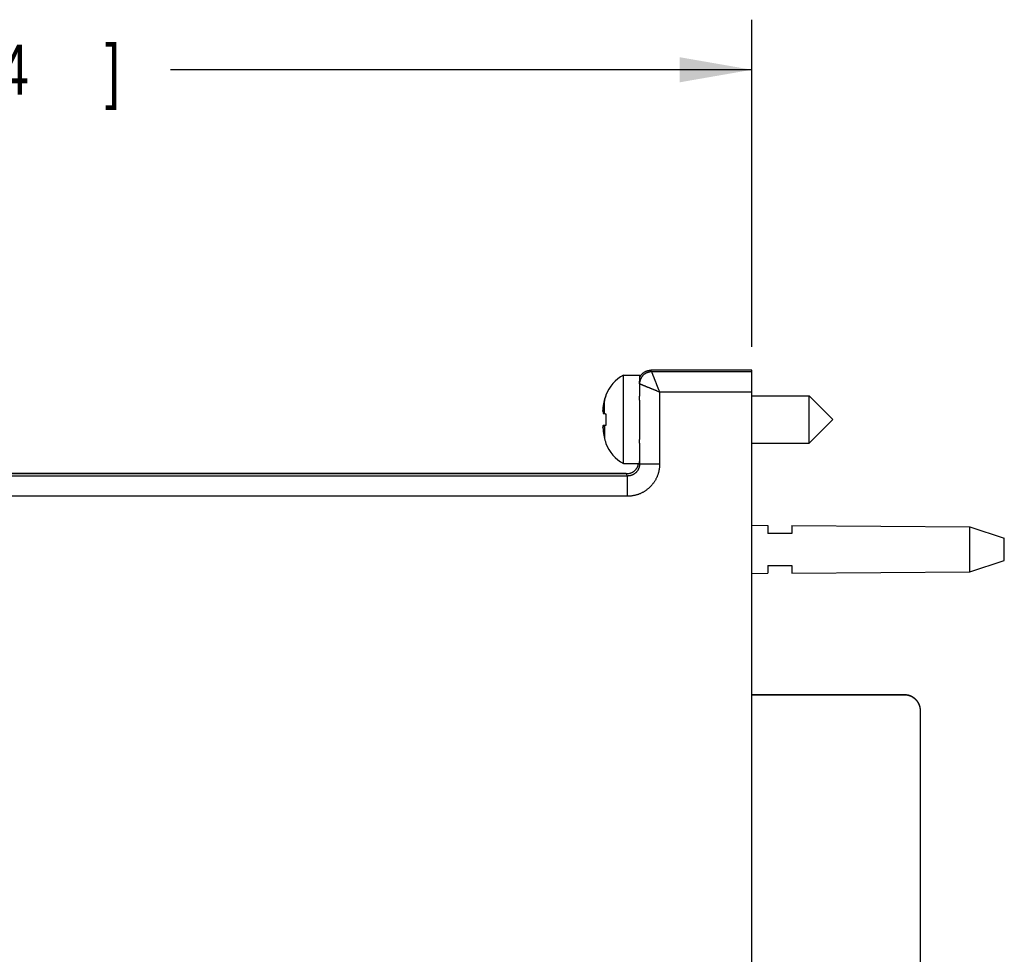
# Model space of a CAD drawing. Header units: inches. Extents: x 0 to 22, y 0 to 17.
# Tile 54 of 85: x 11.1 to 13.6, y 8.6 to 11. Entities that reach past the tile are written whole.
import ezdxf

# ---------------------------------------------------------------- set-up
doc = ezdxf.new("R2010")
doc.units = ezdxf.units.IN
doc.header["$LTSCALE"] = 1.21
doc.header["$MEASUREMENT"] = 0
doc.layers.get('0').update_dxf_attribs({"linetype": 'CONTINUOUS'})
doc.layers.add('DIMENSIONS', color=7, linetype='CONTINUOUS')
doc.styles.get("Standard").update_dxf_attribs({"font": 'txt', "width": 0.8})
doc.dimstyles.new('DIMSTYLE_2', dxfattribs={"dimtxt": 0.125, "dimasz": 0.18, "dimexe": 0.18, "dimexo": 0.0625, "dimgap": 0.09, "dimtad": 0, "dimtih": 1, "dimtoh": 1, "dimdec": 3, "dimzin": 4, "dimdsep": 46, "dimtxsty": 'STANDARD', "dimblk": '_FILLED', "dimblk1": '_FILLED', "dimblk2": '_FILLED', "dimcen": 0.09, "dimadec": 0, "dimazin": 0, "dimtp": 0.01, "dimtm": 0.01, "dimtfac": 1, "dimtdec": 3, "dimtofl": 0, "dimtmove": 0, "dimatfit": 3, "dimldrblk": '_FILLED', "dimfxl": 1, "dimtolj": 1, "dimtzin": 4, "dimarcsym": 0})

# ---------------------------------------------------------------- blocks, each defined once
blk = doc.blocks.new('_FILLED')
at = {"color": 0, "linetype": 'BYBLOCK'}
blk.add_solid([(0, 0), (-1, 0.174), (-1, -0.174)], dxfattribs=at)
blk = doc.blocks.new('*D12')
at = {"layer": 'DIMENSIONS', "color": 2, "linetype": 'CONTINUOUS'}
for p, q in [((8.6418, 9.1706), (8.6418, 10.9703)), ((12.9268, 10.1538), (12.9268, 10.9703)), ((8.6418, 10.8453), (9.9257, 10.8453)), ((12.9268, 10.8453), (11.4757, 10.8453))]:
    blk.add_line(p, q, dxfattribs=at)
at = {"layer": 'DIMENSIONS', "color": 2, "linetype": 'CONTINUOUS', "xscale": 0.18, "yscale": 0.18, "zscale": 0.18, "rotation": 180}
blk.add_blockref('_FILLED', (8.6418, 10.8453), dxfattribs=at)
at = {"layer": 'DIMENSIONS', "color": 2, "linetype": 'CONTINUOUS', "xscale": 0.18, "yscale": 0.18, "zscale": 0.18}
blk.add_blockref('_FILLED', (12.9268, 10.8453), dxfattribs=at)
at = {"layer": 'DIMENSIONS', "color": 2, "linetype": 'CONTINUOUS', "width": 0.8}
for s, p in [('[', (10.6132, 10.7828)), (']', (11.3132, 10.7828)), ('4.285', (9.9882, 10.7828)), ('108.84', (10.7132, 10.7828))]:
    blk.add_text(s, height=0.125, dxfattribs=at).set_placement(p)

msp = doc.modelspace()

# ---------------------------------------------------------------- linework, layer by layer
at = {"color": 7, "linetype": 'CONTINUOUS'}
for p, q in [((12.6065, 9.8624), (12.6065, 10.0829)), ((12.6065, 10.0829), (12.6468, 10.0829)), ((12.6468, 10.0688), (12.6468, 10.0829)), ((12.9268, 10.0953), (12.6744, 10.0953)), ((12.9268, 5.0326), (12.9268, 10.0953)), ((12.5622, 10.0327), (12.5622, 10.0308)), ((12.9268, 10.0317), (13.0701, 10.0317)), ((13.0701, 9.9136), (13.0701, 10.0317)), ((13.0701, 10.0317), (13.1291, 9.9726)), ((12.6468, 9.9245), (12.6468, 10.0191)), ((12.5551, 9.9932), (12.5551, 9.9932)), ((12.5557, 10.0018), (12.5557, 10.0018)), ((12.5622, 9.9867), (12.5622, 9.9721)), ((12.5557, 9.9576), (12.5622, 9.9584)), ((12.5557, 9.9571), (12.5622, 9.9579)), ((12.5622, 9.9721), (12.5622, 9.9576)), ((13.0701, 9.9136), (13.1291, 9.9726)), ((12.5551, 9.9525), (12.5551, 9.9525)), ((12.5622, 9.9142), (12.5622, 9.9126)), ((12.9268, 9.9136), (13.0701, 9.9136)), ((12.6065, 9.8624), (12.6456, 9.8624)), ((9.7461, 9.8373), (12.6162, 9.8373)), ((12.6134, 9.8372), (9.7461, 9.8372)), ((12.9268, 9.7082), (12.9668, 9.7079)), ((12.9668, 9.7079), (12.9668, 9.6878)), ((13.0268, 9.7075), (13.0268, 9.6878)), ((13.0268, 9.7075), (13.4707, 9.7042)), ((13.4707, 9.5922), (13.4707, 9.7042)), ((13.4707, 9.7042), (13.5568, 9.6762)), ((13.5568, 9.6202), (13.5568, 9.6762)), ((13.4707, 9.5922), (13.5568, 9.6202)), ((12.9268, 9.5882), (12.9668, 9.5885)), ((12.9668, 9.6078), (12.9668, 9.5885)), ((13.0268, 9.6078), (13.0268, 9.589)), ((13.0268, 9.589), (13.4707, 9.5922)), ((12.9268, 9.286), (13.3069, 9.286)), ((12.9268, 9.2854), (13.3069, 9.2854)), ((13.3469, 9.2454), (13.3469, 7.7332))]:
    msp.add_line(p, q, dxfattribs=at)
at = {"color": 9, "linetype": 'CONTINUOUS'}
for p, q in [((12.6764, 10.0913), (12.6744, 10.0953)), ((12.6464, 10.0613), (12.6461, 10.0618)), ((12.6464, 10.0613), (12.6464, 10.0303)), ((12.6964, 10.0408), (12.6964, 9.8608)), ((12.9268, 10.0408), (12.6964, 10.0408)), ((12.5586, 9.9872), (12.5586, 10.0185)), ((12.5586, 9.9573), (12.5586, 9.9266)), ((12.6464, 9.9133), (12.6464, 9.8613)), ((12.6464, 9.8613), (12.6457, 9.8627)), ((12.6164, 9.8313), (9.7464, 9.8313)), ((12.6164, 9.8313), (12.6134, 9.8372)), ((12.6164, 9.7808), (12.6164, 9.8313)), ((12.6164, 9.7808), (9.7464, 9.7808)), ((13.3069, 9.286), (13.3069, 9.2854))]:
    msp.add_line(p, q, dxfattribs=at)
at = {"color": 7, "linetype": 'CONTINUOUS'}
for centre, start, end in [((12.6496, 10.0001), 117.5225, 159.5639), ((12.6496, 9.9452), 200.4361, 242.4775)]:
    msp.add_arc(centre, 0.0933, start, end, dxfattribs=at)
at = {"color": 9, "linetype": 'CONTINUOUS'}
for points, knots in [([(12.6764, 10.0913), (12.6759, 10.0913), (12.675, 10.0912), (12.6735, 10.0911), (12.6721, 10.091), (12.6707, 10.0907), (12.6693, 10.0904), (12.6679, 10.09), (12.6666, 10.0896), (12.6653, 10.0891), (12.6641, 10.0886), (12.6628, 10.088), (12.6616, 10.0874), (12.6604, 10.0867), (12.6593, 10.0859), (12.6582, 10.0851), (12.6571, 10.0843), (12.6562, 10.0835), (12.6553, 10.0826), (12.6545, 10.0818), (12.6537, 10.0809), (12.6529, 10.0799), (12.6521, 10.0789), (12.6513, 10.0778), (12.6507, 10.0767), (12.6501, 10.0757), (12.6495, 10.0747), (12.6491, 10.0737), (12.6487, 10.0728), (12.6483, 10.0719), (12.648, 10.0709), (12.6476, 10.0698), (12.6473, 10.0687), (12.647, 10.0674), (12.6468, 10.0661), (12.6466, 10.0648), (12.6465, 10.0635), (12.6464, 10.0623), (12.6464, 10.0616), (12.6464, 10.0613)], [0, 0, 0, 0, 0.030206, 0.060745, 0.091439, 0.122118, 0.152592, 0.1826, 0.211918, 0.240701, 0.269274, 0.298052, 0.327423, 0.357284, 0.387035, 0.416071, 0.443817, 0.470085, 0.495405, 0.520471, 0.54609, 0.572979, 0.601091, 0.629311, 0.656581, 0.682234, 0.7058, 0.727668, 0.748597, 0.769492, 0.791267, 0.814664, 0.840184, 0.867593, 0.896387, 0.925458, 0.953384, 0.978789, 1, 1, 1, 1]), ([(12.9268, 10.0913), (12.899, 10.0913), (12.8433, 10.0913), (12.7599, 10.0913), (12.7042, 10.0913), (12.6764, 10.0913)], [0, 0, 0, 0, 0.333334, 0.666667, 1, 1, 1, 1]), ([(12.6764, 10.0913), (12.6764, 10.0912), (12.6764, 10.0912), (12.6765, 10.091), (12.6766, 10.0908), (12.6767, 10.0904), (12.6768, 10.09), (12.677, 10.0896), (12.6772, 10.089), (12.6775, 10.0884), (12.6778, 10.0876), (12.6781, 10.0868), (12.6784, 10.086), (12.6788, 10.085), (12.6792, 10.084), (12.6797, 10.0829), (12.6801, 10.0817), (12.6806, 10.0804), (12.6811, 10.0791), (12.6817, 10.0777), (12.6823, 10.0762), (12.6829, 10.0747), (12.6835, 10.073), (12.6842, 10.0714), (12.6849, 10.0696), (12.6856, 10.0678), (12.6863, 10.066), (12.6871, 10.0641), (12.6879, 10.0621), (12.6887, 10.0601), (12.6895, 10.0581), (12.6903, 10.056), (12.6912, 10.0539), (12.692, 10.0518), (12.6929, 10.0496), (12.6937, 10.0474), (12.6946, 10.0452), (12.6955, 10.0431), (12.6961, 10.0416), (12.6964, 10.0408)], [0, 0, 0, 0, 0.001461, 0.004527, 0.009197, 0.015475, 0.02336, 0.03285, 0.043939, 0.056611, 0.070843, 0.086618, 0.103948, 0.122847, 0.143331, 0.165386, 0.188966, 0.214017, 0.240501, 0.268405, 0.297702, 0.32836, 0.360339, 0.393592, 0.428067, 0.463712, 0.500468, 0.538269, 0.577044, 0.616719, 0.65721, 0.698415, 0.740231, 0.782576, 0.825388, 0.868602, 0.912153, 0.955976, 1, 1, 1, 1]), ([(12.6964, 10.0408), (12.6956, 10.0411), (12.6941, 10.0417), (12.6919, 10.0426), (12.6897, 10.0435), (12.6875, 10.0444), (12.6853, 10.0453), (12.6832, 10.0461), (12.6811, 10.047), (12.679, 10.0478), (12.6769, 10.0486), (12.6749, 10.0495), (12.673, 10.0503), (12.671, 10.051), (12.6692, 10.0518), (12.6674, 10.0525), (12.6657, 10.0532), (12.664, 10.0539), (12.6624, 10.0545), (12.6609, 10.0552), (12.6594, 10.0558), (12.658, 10.0563), (12.6567, 10.0569), (12.6554, 10.0574), (12.6543, 10.0579), (12.6532, 10.0583), (12.6522, 10.0587), (12.6513, 10.0591), (12.6504, 10.0595), (12.6497, 10.0598), (12.649, 10.0601), (12.6484, 10.0603), (12.6478, 10.0606), (12.6474, 10.0608), (12.6471, 10.0609), (12.6468, 10.0611), (12.6466, 10.0611), (12.6465, 10.0612), (12.6464, 10.0612), (12.6464, 10.0613)], [0, 0, 0, 0, 0.044675, 0.08916, 0.133371, 0.177225, 0.220642, 0.263543, 0.305858, 0.347531, 0.388497, 0.428678, 0.467947, 0.50617, 0.54323, 0.579074, 0.613668, 0.646976, 0.67898, 0.709667, 0.739022, 0.766968, 0.793409, 0.818239, 0.841441, 0.863053, 0.883106, 0.901609, 0.918562, 0.933967, 0.94784, 0.960116, 0.970737, 0.979664, 0.986883, 0.992427, 0.996374, 0.998859, 1, 1, 1, 1]), ([(12.6464, 9.8613), (12.6464, 9.8608), (12.6464, 9.8598), (12.6463, 9.8583), (12.6461, 9.8569), (12.6458, 9.8554), (12.6455, 9.854), (12.6451, 9.8526), (12.6447, 9.8512), (12.6441, 9.8498), (12.6435, 9.8484), (12.6429, 9.8471), (12.6421, 9.8458), (12.6414, 9.8446), (12.6405, 9.8434), (12.6396, 9.8422), (12.6386, 9.8411), (12.6376, 9.84), (12.6365, 9.839), (12.6354, 9.8381), (12.6343, 9.8372), (12.6331, 9.8363), (12.6318, 9.8355), (12.6305, 9.8348), (12.6292, 9.8341), (12.6279, 9.8335), (12.6265, 9.833), (12.6251, 9.8325), (12.6237, 9.8322), (12.6222, 9.8318), (12.6208, 9.8316), (12.6193, 9.8314), (12.6179, 9.8313), (12.6169, 9.8313), (12.6164, 9.8313)], [0, 0, 0, 0, 0.031268, 0.06252, 0.09376, 0.12499, 0.156212, 0.187429, 0.218648, 0.249878, 0.281124, 0.312377, 0.343626, 0.374868, 0.406117, 0.437386, 0.468672, 0.49996, 0.531241, 0.562519, 0.593803, 0.625092, 0.65637, 0.687621, 0.718849, 0.750069, 0.781296, 0.81253, 0.843769, 0.875012, 0.906257, 0.937503, 0.968753, 1, 1, 1, 1]), ([(12.6964, 9.8608), (12.6964, 9.8598), (12.6963, 9.8578), (12.6962, 9.8547), (12.6959, 9.8517), (12.6955, 9.8486), (12.6949, 9.8456), (12.6943, 9.8426), (12.6935, 9.8396), (12.6927, 9.8367), (12.6917, 9.8338), (12.6906, 9.8309), (12.6894, 9.8281), (12.6881, 9.8253), (12.6867, 9.8226), (12.6852, 9.8199), (12.6835, 9.8173), (12.6818, 9.8148), (12.68, 9.8123), (12.6781, 9.8099), (12.6761, 9.8076), (12.674, 9.8053), (12.6719, 9.8032), (12.6696, 9.8011), (12.6673, 9.7991), (12.6649, 9.7972), (12.6624, 9.7954), (12.6598, 9.7937), (12.6572, 9.792), (12.6546, 9.7905), (12.6519, 9.7891), (12.6491, 9.7878), (12.6463, 9.7866), (12.6434, 9.7855), (12.6405, 9.7845), (12.6375, 9.7837), (12.6346, 9.7829), (12.6316, 9.7823), (12.6285, 9.7817), (12.6255, 9.7813), (12.6225, 9.781), (12.6194, 9.7809), (12.6174, 9.7808), (12.6164, 9.7808)], [0, 0, 0, 0, 0.024403, 0.048797, 0.073185, 0.097572, 0.121958, 0.146348, 0.170743, 0.195148, 0.21956, 0.243978, 0.2684, 0.292821, 0.317231, 0.341624, 0.366001, 0.390378, 0.414772, 0.439193, 0.463629, 0.488062, 0.512471, 0.536856, 0.561236, 0.58563, 0.61005, 0.634484, 0.658915, 0.683328, 0.707722, 0.732105, 0.756487, 0.780877, 0.805281, 0.829706, 0.854155, 0.878609, 0.903041, 0.927422, 0.951726, 0.975928, 1, 1, 1, 1]), ([(12.6964, 9.8608), (12.6957, 9.8608), (12.6942, 9.8608), (12.6921, 9.8608), (12.6899, 9.8608), (12.6878, 9.8608), (12.6856, 9.8608), (12.6835, 9.8608), (12.6814, 9.8609), (12.6794, 9.8609), (12.6774, 9.8609), (12.6754, 9.8609), (12.6734, 9.8609), (12.6715, 9.8609), (12.6697, 9.8609), (12.6679, 9.8609), (12.6661, 9.8609), (12.6644, 9.8609), (12.6628, 9.8609), (12.6612, 9.861), (12.6597, 9.861), (12.6583, 9.861), (12.6569, 9.861), (12.6556, 9.861), (12.6544, 9.861), (12.6533, 9.861), (12.6522, 9.8611), (12.6512, 9.8611), (12.6503, 9.8611), (12.6496, 9.8611), (12.6488, 9.8611), (12.6482, 9.8612), (12.6477, 9.8612), (12.6472, 9.8612), (12.6469, 9.8612), (12.6466, 9.8612), (12.6465, 9.8612), (12.6464, 9.8612), (12.6464, 9.8613)], [0, 0, 0, 0, 0.043372, 0.086663, 0.12979, 0.172673, 0.215231, 0.257384, 0.299052, 0.340158, 0.380623, 0.420372, 0.45933, 0.497423, 0.534579, 0.57073, 0.605806, 0.639742, 0.672474, 0.70394, 0.734081, 0.76284, 0.790164, 0.816, 0.840301, 0.863019, 0.884114, 0.903545, 0.921275, 0.937271, 0.951504, 0.963947, 0.974576, 0.983372, 0.990319, 0.995406, 0.998627, 1, 1, 1, 1])]:
    msp.add_open_spline(points, degree=3, knots=knots, dxfattribs=at)
at = {"color": 7, "linetype": 'CONTINUOUS'}
for points, knots in [([(12.6468, 10.0771), (12.647, 10.0775), (12.6473, 10.0782), (12.6479, 10.0794), (12.6486, 10.0807), (12.6494, 10.082), (12.6503, 10.0832), (12.6512, 10.0843), (12.6521, 10.0854), (12.6532, 10.0865), (12.6542, 10.0875), (12.6553, 10.0885), (12.6565, 10.0894), (12.6577, 10.0902), (12.6589, 10.091), (12.6602, 10.0917), (12.6615, 10.0924), (12.6629, 10.093), (12.6643, 10.0935), (12.6657, 10.094), (12.6671, 10.0944), (12.6685, 10.0947), (12.67, 10.095), (12.6714, 10.0951), (12.6729, 10.0953), (12.6739, 10.0953), (12.6744, 10.0953)], [0, 0, 0, 0, 0.030814, 0.072976, 0.115138, 0.157248, 0.199359, 0.241521, 0.283682, 0.325793, 0.367904, 0.410065, 0.452227, 0.494338, 0.53645, 0.578612, 0.620775, 0.662887, 0.705, 0.747163, 0.789327, 0.831441, 0.873555, 0.91572, 0.957885, 1, 1, 1, 1]), ([(12.6461, 10.0618), (12.6461, 10.0622), (12.6461, 10.0632), (12.6462, 10.0646), (12.6463, 10.066), (12.6465, 10.0674), (12.6467, 10.0683), (12.6468, 10.0688)], [0, 0, 0, 0, 0.196932, 0.395677, 0.596027, 0.797603, 1, 1, 1, 1]), ([(12.6461, 10.0618), (12.6461, 10.0611), (12.6462, 10.0596), (12.6462, 10.0573), (12.6462, 10.055), (12.6462, 10.0526), (12.6463, 10.05), (12.6463, 10.0474), (12.6463, 10.0448), (12.6463, 10.042), (12.6463, 10.0392), (12.6464, 10.0363), (12.6464, 10.0333), (12.6464, 10.0313), (12.6464, 10.0303)], [0, 0, 0, 0, 0.068705, 0.140345, 0.214844, 0.292123, 0.372099, 0.454689, 0.539803, 0.627353, 0.717245, 0.809383, 0.903669, 1, 1, 1, 1]), ([(12.5586, 10.0187), (12.5588, 10.0197), (12.5593, 10.0217), (12.5601, 10.0247), (12.561, 10.0278), (12.5617, 10.0298), (12.5621, 10.0308)], [0, 0, 0, 0, 0.231367, 0.48566, 0.751878, 1, 1, 1, 1]), ([(12.5622, 10.0308), (12.5618, 10.0298), (12.5611, 10.0277), (12.5601, 10.0245), (12.5593, 10.0215), (12.5588, 10.0194), (12.5586, 10.0185)], [0, 0, 0, 0, 0.255406, 0.514888, 0.766929, 1, 1, 1, 1]), ([(12.6468, 10.0191), (12.6468, 10.0197), (12.6467, 10.0209), (12.6466, 10.0228), (12.6465, 10.0246), (12.6465, 10.0265), (12.6464, 10.0284), (12.6464, 10.0297), (12.6464, 10.0303)], [0, 0, 0, 0, 0.165341, 0.329759, 0.494379, 0.660286, 0.828499, 1, 1, 1, 1]), ([(12.5557, 10.0018), (12.5557, 10.0023), (12.5559, 10.0034), (12.5561, 10.005), (12.5564, 10.0068), (12.5567, 10.0088), (12.5571, 10.0109), (12.5575, 10.0133), (12.558, 10.0158), (12.5584, 10.0176), (12.5586, 10.0185)], [0, 0, 0, 0, 0.092831, 0.19175, 0.29842, 0.41451, 0.541682, 0.682046, 0.838743, 1, 1, 1, 1]), ([(12.5586, 10.0185), (12.5584, 10.0175), (12.558, 10.0156), (12.5575, 10.013), (12.5571, 10.0107), (12.5567, 10.0085), (12.5564, 10.0066), (12.5561, 10.0048), (12.5559, 10.0031), (12.5557, 10.002), (12.5557, 10.0015)], [0, 0, 0, 0, 0.173714, 0.328091, 0.466375, 0.591659, 0.706024, 0.811108, 0.908553, 1, 1, 1, 1]), ([(12.5551, 9.9932), (12.5551, 9.9935), (12.5551, 9.9942), (12.5552, 9.9953), (12.5553, 9.9964), (12.5553, 9.9974), (12.5554, 9.9985), (12.5555, 9.9996), (12.5556, 10.0006), (12.5556, 10.0012), (12.5556, 10.0015)], [0, 0, 0, 0, 0.128637, 0.256842, 0.384848, 0.512893, 0.641232, 0.770227, 0.900256, 1, 1, 1, 1]), ([(12.5557, 10.0015), (12.5556, 10.0011), (12.5556, 10.0004), (12.5555, 9.9993), (12.5554, 9.9982), (12.5553, 9.9971), (12.5553, 9.9961), (12.5552, 9.995), (12.5551, 9.9939), (12.5551, 9.9932), (12.5551, 9.9928)], [0, 0, 0, 0, 0.127415, 0.253452, 0.378485, 0.502881, 0.62699, 0.75106, 0.875322, 1, 1, 1, 1]), ([(12.5551, 9.9928), (12.5551, 9.9926), (12.5551, 9.9922), (12.5552, 9.9915), (12.5553, 9.9909), (12.5553, 9.9903), (12.5554, 9.9896), (12.5555, 9.989), (12.5556, 9.9883), (12.5556, 9.9879), (12.5557, 9.9877)], [0, 0, 0, 0, 0.123927, 0.247633, 0.37135, 0.495319, 0.619797, 0.745146, 0.87175, 1, 1, 1, 1]), ([(12.5557, 9.9877), (12.5557, 9.9877), (12.5559, 9.9876), (12.5561, 9.9876), (12.5564, 9.9875), (12.5567, 9.9875), (12.5571, 9.9874), (12.5575, 9.9874), (12.5581, 9.9873), (12.5584, 9.9872), (12.5586, 9.9872)], [0, 0, 0, 0, 0.072805, 0.154528, 0.247442, 0.354198, 0.477881, 0.62256, 0.794176, 1, 1, 1, 1]), ([(12.5586, 9.9872), (12.5588, 9.9871), (12.5593, 9.9871), (12.5602, 9.9869), (12.5611, 9.9868), (12.5618, 9.9867), (12.5622, 9.9867)], [0, 0, 0, 0, 0.186861, 0.419489, 0.693595, 1, 1, 1, 1]), ([(12.5557, 9.9571), (12.5556, 9.9569), (12.5556, 9.9565), (12.5555, 9.9559), (12.5554, 9.9552), (12.5553, 9.9546), (12.5553, 9.954), (12.5552, 9.9534), (12.5551, 9.9528), (12.5551, 9.9523), (12.5551, 9.9521)], [0, 0, 0, 0, 0.128306, 0.254948, 0.380318, 0.5048, 0.628758, 0.752451, 0.876121, 1, 1, 1, 1]), ([(12.5551, 9.9525), (12.5551, 9.9527), (12.5551, 9.9531), (12.5552, 9.9538), (12.5553, 9.9544), (12.5553, 9.955), (12.5554, 9.9557), (12.5555, 9.9563), (12.5555, 9.9567), (12.5556, 9.957)], [0, 0, 0, 0, 0.142159, 0.284065, 0.425983, 0.56819, 0.710981, 0.854771, 1, 1, 1, 1]), ([(12.5557, 9.9576), (12.5557, 9.9576), (12.5559, 9.9577), (12.5561, 9.9577), (12.5564, 9.9578), (12.5567, 9.9578), (12.5571, 9.9579), (12.5575, 9.9579), (12.5581, 9.958), (12.5584, 9.9581), (12.5586, 9.9581)], [0, 0, 0, 0, 0.072805, 0.154528, 0.247442, 0.354198, 0.477881, 0.62256, 0.794176, 1, 1, 1, 1]), ([(12.5586, 9.9573), (12.5584, 9.9573), (12.5581, 9.9573), (12.5575, 9.9572), (12.5571, 9.9572), (12.5567, 9.9572), (12.5564, 9.9572), (12.5561, 9.9571), (12.5559, 9.9571), (12.5557, 9.9571), (12.5557, 9.9571)], [0, 0, 0, 0, 0.206209, 0.378032, 0.522787, 0.646451, 0.753116, 0.845883, 0.927418, 1, 1, 1, 1]), ([(12.5586, 9.9581), (12.5588, 9.9581), (12.5593, 9.9582), (12.5602, 9.9583), (12.5611, 9.9585), (12.5618, 9.9586), (12.5622, 9.9586)], [0, 0, 0, 0, 0.186861, 0.419489, 0.693595, 1, 1, 1, 1]), ([(12.5622, 9.9576), (12.5618, 9.9576), (12.5611, 9.9575), (12.5602, 9.9574), (12.5594, 9.9574), (12.5589, 9.9573), (12.5586, 9.9573)], [0, 0, 0, 0, 0.29921, 0.572474, 0.808155, 1, 1, 1, 1]), ([(12.5551, 9.9521), (12.5551, 9.9518), (12.5551, 9.9511), (12.5552, 9.95), (12.5553, 9.9489), (12.5553, 9.9478), (12.5554, 9.9468), (12.5555, 9.9457), (12.5556, 9.9446), (12.5556, 9.9439), (12.5557, 9.9435)], [0, 0, 0, 0, 0.124684, 0.248949, 0.373021, 0.497131, 0.621526, 0.746557, 0.872591, 1, 1, 1, 1]), ([(12.5557, 9.9435), (12.5557, 9.943), (12.5559, 9.9419), (12.5561, 9.9403), (12.5564, 9.9385), (12.5567, 9.9365), (12.5571, 9.9344), (12.5575, 9.932), (12.558, 9.9294), (12.5584, 9.9276), (12.5586, 9.9266)], [0, 0, 0, 0, 0.091453, 0.188904, 0.293992, 0.408359, 0.533644, 0.671925, 0.826297, 1, 1, 1, 1]), ([(12.5586, 9.9266), (12.5588, 9.9256), (12.5593, 9.9236), (12.5601, 9.9206), (12.5611, 9.9174), (12.5618, 9.9153), (12.5622, 9.9142)], [0, 0, 0, 0, 0.227046, 0.476589, 0.737834, 1, 1, 1, 1]), ([(12.6464, 9.9133), (12.6464, 9.9123), (12.6464, 9.9102), (12.6464, 9.9071), (12.6463, 9.9041), (12.6463, 9.9012), (12.6463, 9.8984), (12.6463, 9.8956), (12.6462, 9.893), (12.6462, 9.8904), (12.6462, 9.8879), (12.6462, 9.8856), (12.6461, 9.8833), (12.6461, 9.8812), (12.6461, 9.8791), (12.6461, 9.8772), (12.646, 9.8753), (12.646, 9.8736), (12.646, 9.872), (12.6459, 9.8705), (12.6459, 9.8692), (12.6459, 9.8679), (12.6459, 9.8668), (12.6458, 9.8658), (12.6458, 9.865), (12.6458, 9.8642), (12.6457, 9.8636), (12.6457, 9.8631), (12.6457, 9.8629), (12.6457, 9.8627)], [0, 0, 0, 0, 0.062267, 0.123088, 0.182385, 0.240089, 0.296132, 0.350449, 0.402976, 0.45365, 0.502413, 0.549206, 0.593975, 0.636667, 0.677232, 0.715622, 0.751793, 0.785701, 0.817306, 0.846573, 0.873465, 0.897953, 0.920006, 0.939601, 0.956713, 0.971323, 0.983415, 0.992977, 1, 1, 1, 1]), ([(12.6464, 9.9133), (12.6464, 9.914), (12.6464, 9.9152), (12.6465, 9.9171), (12.6465, 9.919), (12.6466, 9.9208), (12.6467, 9.9226), (12.6468, 9.9239), (12.6468, 9.9245)], [0, 0, 0, 0, 0.170971, 0.338918, 0.504782, 0.669547, 0.834257, 1, 1, 1, 1]), ([(12.6144, 9.8372), (12.6148, 9.8372), (12.6159, 9.8372), (12.6177, 9.8374), (12.6198, 9.8377), (12.6219, 9.8381), (12.6239, 9.8387), (12.6258, 9.8394), (12.6277, 9.8402), (12.6295, 9.8412), (12.6312, 9.8422), (12.6328, 9.8434), (12.6343, 9.8446), (12.6357, 9.8459), (12.637, 9.8473), (12.6382, 9.8488), (12.6392, 9.8502), (12.6402, 9.8518), (12.641, 9.8533), (12.6418, 9.8549), (12.6424, 9.8565), (12.6429, 9.858), (12.6433, 9.8596), (12.6436, 9.8611), (12.6438, 9.862), (12.6438, 9.8624)], [0, 0, 0, 0, 0.025902, 0.076544, 0.126997, 0.177134, 0.226848, 0.276082, 0.324766, 0.372851, 0.420305, 0.467083, 0.513173, 0.558527, 0.603149, 0.647023, 0.690151, 0.732544, 0.774184, 0.815106, 0.855314, 0.894825, 0.933686, 0.971891, 1, 1, 1, 1]), ([(12.6456, 9.8624), (12.6456, 9.8624), (12.6456, 9.8625), (12.6456, 9.8626), (12.6456, 9.8627), (12.6457, 9.8627)], [0, 0, 0, 0, 0.101836, 0.434317, 1, 1, 1, 1]), ([(12.9668, 9.6886), (12.9735, 9.6886), (12.9869, 9.6886), (13.0069, 9.6886), (13.0202, 9.6886), (13.0268, 9.6886)], [0, 0, 0, 0, 0.335098, 0.668428, 1, 1, 1, 1]), ([(13.0268, 9.6878), (13.0202, 9.6878), (13.0069, 9.6878), (12.9869, 9.6878), (12.9735, 9.6878), (12.9668, 9.6878)], [0, 0, 0, 0, 0.331569, 0.6649, 1, 1, 1, 1]), ([(12.9668, 9.6078), (12.9735, 9.6078), (12.9869, 9.6078), (13.0069, 9.6078), (13.0202, 9.6078), (13.0268, 9.6078)], [0, 0, 0, 0, 0.335098, 0.668428, 1, 1, 1, 1]), ([(13.3069, 9.286), (13.3075, 9.286), (13.3086, 9.286), (13.3104, 9.2858), (13.3122, 9.2856), (13.314, 9.2853), (13.3158, 9.285), (13.3175, 9.2845), (13.3192, 9.284), (13.3209, 9.2834), (13.3226, 9.2828), (13.3242, 9.282), (13.3258, 9.2812), (13.3274, 9.2803), (13.3289, 9.2794), (13.3304, 9.2783), (13.3318, 9.2773), (13.3332, 9.2761), (13.3345, 9.2749), (13.3358, 9.2736), (13.337, 9.2723), (13.3381, 9.2709), (13.3392, 9.2695), (13.3402, 9.268), (13.3412, 9.2665), (13.3421, 9.2649), (13.3429, 9.2633), (13.3436, 9.2617), (13.3443, 9.26), (13.3449, 9.2583), (13.3454, 9.2566), (13.3459, 9.2549), (13.3462, 9.2531), (13.3465, 9.2513), (13.3467, 9.2496), (13.3468, 9.2478), (13.3469, 9.2466), (13.3469, 9.246)], [0, 0, 0, 0, 0.028563, 0.057147, 0.085725, 0.114278, 0.142856, 0.17144, 0.200003, 0.228566, 0.25715, 0.285727, 0.314281, 0.342858, 0.371442, 0.400004, 0.428567, 0.457152, 0.485728, 0.514282, 0.542859, 0.571443, 0.600005, 0.628567, 0.657151, 0.685728, 0.714281, 0.742858, 0.771441, 0.800003, 0.828565, 0.857149, 0.885725, 0.914278, 0.942855, 0.971438, 1, 1, 1, 1]), ([(13.3069, 9.2854), (13.3075, 9.2854), (13.3086, 9.2854), (13.3104, 9.2853), (13.3122, 9.2851), (13.314, 9.2848), (13.3158, 9.2844), (13.3175, 9.284), (13.3192, 9.2835), (13.3209, 9.2829), (13.3226, 9.2822), (13.3242, 9.2815), (13.3258, 9.2807), (13.3274, 9.2798), (13.3289, 9.2788), (13.3304, 9.2778), (13.3318, 9.2767), (13.3332, 9.2756), (13.3345, 9.2743), (13.3358, 9.2731), (13.337, 9.2718), (13.3381, 9.2704), (13.3392, 9.2689), (13.3402, 9.2675), (13.3412, 9.266), (13.3421, 9.2644), (13.3429, 9.2628), (13.3436, 9.2612), (13.3443, 9.2595), (13.3449, 9.2578), (13.3454, 9.2561), (13.3459, 9.2543), (13.3462, 9.2526), (13.3465, 9.2508), (13.3467, 9.249), (13.3468, 9.2474), (13.3468, 9.2464), (13.3469, 9.246)], [0, 0, 0, 0, 0.028815, 0.057652, 0.086481, 0.115287, 0.144117, 0.172953, 0.201768, 0.230583, 0.25942, 0.288249, 0.317054, 0.345884, 0.37472, 0.403534, 0.43235, 0.461186, 0.490015, 0.51882, 0.54765, 0.576486, 0.6053, 0.634115, 0.662951, 0.691779, 0.720585, 0.749414, 0.778249, 0.807063, 0.835878, 0.864714, 0.893542, 0.922347, 0.951176, 0.980011, 1, 1, 1, 1])]:
    msp.add_open_spline(points, degree=3, knots=knots, dxfattribs=at)
for points in [[(12.5621, 10.0308), (12.5621, 10.0309), (12.5621, 10.031), (12.5622, 10.0311)], [(12.5586, 10.0185), (12.5586, 10.0185), (12.5586, 10.0186), (12.5586, 10.0187)], [(12.5551, 9.993), (12.5551, 9.9931), (12.5551, 9.9931), (12.5551, 9.9932)], [(12.5556, 10.0015), (12.5557, 10.0016), (12.5557, 10.0017), (12.5557, 10.0018)], [(12.5556, 9.9571), (12.5556, 9.9573), (12.5556, 9.9575), (12.5557, 9.9576)], [(12.5556, 9.957), (12.5556, 9.957), (12.5556, 9.9571), (12.5556, 9.9571)], [(12.5551, 9.9523), (12.5551, 9.9523), (12.5551, 9.9524), (12.5551, 9.9525)], [(12.6134, 9.8372), (12.6138, 9.8372), (12.6141, 9.8372), (12.6144, 9.8372)], [(12.6134, 9.8372), (12.6134, 9.8372), (12.6134, 9.8372), (12.6134, 9.8372)], [(12.6134, 9.8372), (12.6138, 9.8372), (12.6141, 9.8372), (12.6144, 9.8372)], [(12.6144, 9.8372), (12.6148, 9.8372), (12.6151, 9.8372), (12.6154, 9.8372)], [(13.3469, 9.246), (13.3469, 9.2458), (13.3469, 9.2456), (13.3469, 9.2454)]]:
    msp.add_open_spline(points, degree=3, dxfattribs=at)

# ---------------------------------------------------------------- dimensions: what is measured, and where the dimension line sits
at = {"layer": 'DIMENSIONS', "color": 2, "linetype": 'CONTINUOUS'}
dim = msp.add_linear_dim(base=(8.6418, 10.8453), p1=(12.9268, 10.1538), p2=(8.6418, 9.1706), angle=180, dimstyle='DIMSTYLE_2', dxfattribs=at)
dim.commit()
dim.dimension.update_dxf_attribs({"geometry": '*D12', "text_midpoint": (10.7007, 10.8453), "dimtype": 160})

doc.saveas('drawing.dxf')
